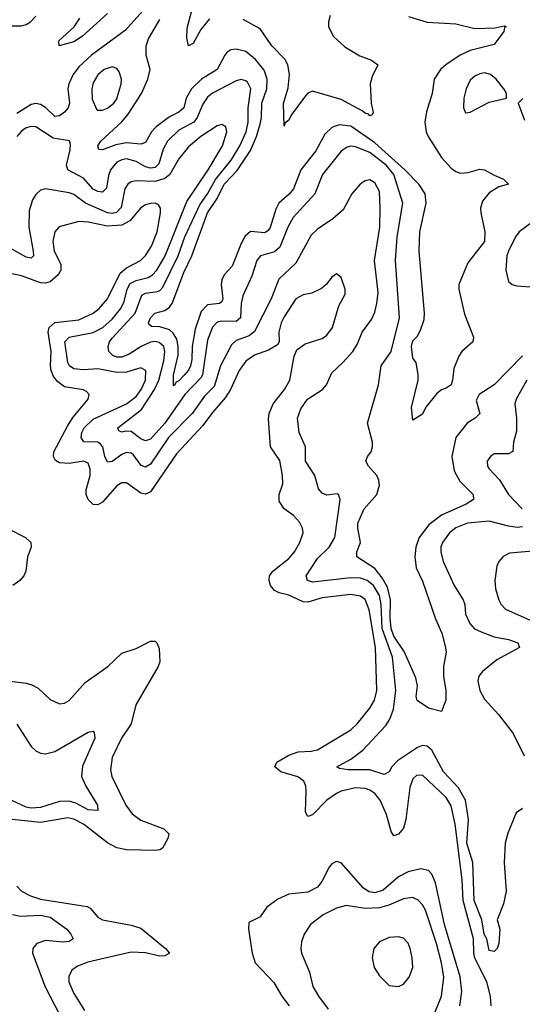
# Model space of a CAD drawing. Header units: inches. Extents: x 1843162 to 1959474, y 907081 to 1016326.
# Tile 44 of 256: x 1861363 to 1863469, y 933816 to 937939. Entities that reach past the tile are written whole.
import ezdxf

# ---------------------------------------------------------------- set-up
doc = ezdxf.new("R2010")
doc.units = ezdxf.units.IN
doc.header["$MEASUREMENT"] = 0
doc.layers.add('B8963', color=7, linetype='Continuous')

msp = doc.modelspace()

# ---------------------------------------------------------------- linework, layer by layer
at = {"layer": 'B8963', "color": 5}
for points, elevation in [([(1862157.8, 937942.3), (1862121.7, 937898.3), (1862090, 937839.2), (1862070, 937829.7), (1862063, 937863), (1862064.1, 937904.1), (1862092.1, 938010)], 580), ([(1861890, 937989), (1861805.2, 937894.8), (1861663.4, 937790), (1861610, 937740.9), (1861586.9, 937710), (1861567.8, 937670), (1861564.3, 937650), (1861571.9, 937590), (1861565.7, 937570), (1861550, 937551.9), (1861530, 937536.4), (1861510, 937533.5), (1861470, 937571.9), (1861450, 937584.4), (1861430, 937588), (1861410, 937584.2), (1861350, 937545.6)], 620), ([(1861730, 937964.9), (1861626, 937870), (1861590, 937845.6), (1861527.3, 937830), (1861526.6, 937850), (1861590.3, 937909.7), (1861614.9, 937945.1)], 580), ([(1862663.3, 937956.7), (1862656.1, 937930), (1862656.6, 937910), (1862676.5, 937870), (1862725.2, 937825.2), (1862788.2, 937788.2), (1862837.1, 937770), (1862863.7, 937750), (1862839.4, 937700.6), (1862831.5, 937670), (1862834.8, 937590), (1862843.9, 937550), (1862840, 937540), (1862830, 937536.1), (1862823.7, 937543.7), (1862810, 937547.3), (1862797.9, 937557.9), (1862710, 937604.4), (1862590, 937639.4), (1862570, 937631.9), (1862559.4, 937620.6), (1862500.3, 937539.7), (1862490, 937518.5), (1862473.7, 937506.3), (1862470, 937493.2), (1862467.5, 937587.5), (1862487.1, 937652.9), (1862493, 937710), (1862485.9, 937750), (1862473.5, 937773.5), (1862419.4, 937830), (1862370, 937900.8), (1862299.4, 937939.4)], 580), ([(1861330, 937913.6), (1861370, 937913.8), (1861390, 937919.1), (1861407.3, 937930), (1861430, 937953.1)], 620), ([(1862991.9, 937951.9), (1863070, 937929), (1863190, 937921.2), (1863270, 937901.5), (1863354.5, 937905.5), (1863392.6, 937912.6), (1863401, 937910), (1863393.7, 937906.3), (1863391.3, 937890), (1863350, 937835.1), (1863250, 937809.9), (1863208.7, 937790), (1863148.1, 937750), (1863125.5, 937730), (1863099, 937690), (1863090.2, 937630), (1863067.3, 937552.7), (1863060.1, 937510), (1863065.1, 937470), (1863073.6, 937450), (1863130, 937361.9), (1863170, 937317.3), (1863190, 937302.9), (1863210, 937296.5), (1863241.1, 937298.9), (1863290, 937313.4), (1863310, 937310.4), (1863350, 937287.4), (1863390, 937271.3), (1863410.4, 937250), (1863370, 937239.7), (1863330, 937214.2), (1863301.2, 937178.8), (1863293.8, 937150), (1863294.2, 937130), (1863311.4, 937050), (1863310.1, 937010), (1863239.8, 936920.2), (1863203.2, 936830), (1863203.2, 936810), (1863225.9, 936705.9), (1863263.8, 936610), (1863260.7, 936590), (1863214.8, 936550), (1863202, 936530), (1863181.3, 936478.7), (1863176.4, 936430), (1863170, 936409.3), (1863150, 936395.3), (1863130.6, 936389.4), (1863110, 936373.2), (1863064.2, 936315.8), (1863050, 936287), (1863010, 936262), (1863004.7, 936315.2), (1863031.5, 936430), (1863032.1, 936452.1), (1863023.7, 936503.7), (1863010, 936521.2), (1863004.2, 936570), (1863010, 936594), (1863028.4, 936611.6), (1863041.7, 936638.3), (1863056.6, 936683.4), (1863059.1, 936710), (1863036.4, 936970), (1863039.8, 937050), (1863066, 937170), (1863061.7, 937210), (1863035.4, 937250), (1862976.7, 937310), (1862850, 937423.2), (1862750, 937492.5), (1862701.6, 937498.4), (1862670, 937487), (1862640.5, 937459.5), (1862603.8, 937390), (1862541, 937310), (1862509.2, 937230), (1862491.7, 937208.3), (1862447.9, 937170), (1862435.2, 937144.8), (1862411.6, 937068.4), (1862403.2, 937056.8), (1862390, 937046.6), (1862330, 937051.3), (1862307, 937033), (1862290, 937001.5), (1862253.3, 936906.7), (1862219.6, 936870), (1862209.3, 936850), (1862206.7, 936830), (1862213.1, 936770), (1862210, 936757.4), (1862199.3, 936750), (1862150, 936744.6), (1862123.6, 936716.4), (1862097.2, 936642.8), (1862084.7, 936570), (1862083.7, 936516.3), (1862078.6, 936490), (1862070, 936471.3), (1862051.8, 936450), (1862030, 936426.6), (1862018.7, 936421.3), (1862010, 936405.6), (1862006.7, 936406.7), (1862006.7, 936450), (1862026.2, 936533.8), (1862027.1, 936570), (1862021, 936601), (1862006, 936626), (1861990, 936639.7), (1861950, 936653.1), (1861914.5, 936654.6), (1861903.5, 936663.5), (1861902.4, 936670), (1861910, 936691), (1861928.2, 936710), (1861970, 936720.9), (1861990, 936735), (1862001.4, 936750), (1862050, 936880.5), (1862083.9, 936950), (1862149.5, 937130), (1862190.4, 937190), (1862219.3, 937250), (1862273.1, 937306.9), (1862330, 937391.6), (1862355.1, 937450), (1862370, 937501.5), (1862375.9, 937530), (1862376.6, 937590), (1862398.1, 937650), (1862399.8, 937690), (1862387.3, 937727.3), (1862350, 937771.6), (1862310, 937805.4), (1862270, 937815.9), (1862247.9, 937812.1), (1862230, 937801.6), (1862221.4, 937790), (1862190, 937730), (1862124.9, 937690), (1862083, 937650), (1862059.4, 937610), (1862050, 937569.2), (1862030, 937552.1), (1861990, 937532.7), (1861934.9, 937490), (1861915, 937470), (1861890, 937424.1), (1861870, 937417.1), (1861810, 937423.9), (1861765.2, 937414.8), (1861710, 937394.5), (1861694.7, 937394.7), (1861689.3, 937410), (1861702.1, 937430), (1861790, 937511.3), (1861816.8, 937543.2), (1861872.5, 937630), (1861899.7, 937690), (1861908.9, 937730), (1861893, 937790), (1861892.8, 937830), (1861901.9, 937858.1), (1861950, 937939.5)], 620), ([(1863470, 936531.5), (1863350, 936409.8), (1863287.4, 936370), (1863275.8, 936344.2), (1863290.8, 936289.2), (1863270.4, 936270), (1863237.5, 936250), (1863190.2, 936190), (1863173.9, 936110), (1863183.6, 936050), (1863206.7, 936006.7), (1863262.4, 935950), (1863264, 935930), (1863233.4, 935910), (1863130, 935864.3), (1863076.6, 935823.4), (1863036.9, 935770), (1863023, 935730), (1863017.7, 935690), (1863023.9, 935643.9), (1863050, 935587.4), (1863104.1, 935430), (1863131.2, 935370), (1863146, 935310), (1863148.9, 935290), (1863138.7, 935230), (1863137.6, 935190), (1863148.4, 935130), (1863148.4, 935090), (1863130, 935042), (1863075.3, 935055.3), (1863027.9, 935087.9), (1863024.4, 935104.4), (1863029, 935150), (1863022.3, 935182.3), (1862973.1, 935293.1), (1862930, 935357.8), (1862919.2, 935390), (1862914.5, 935434.5), (1862916.8, 935510), (1862903.1, 935563.1), (1862881.4, 935601.4), (1862850, 935640.9), (1862775.4, 935690), (1862774.5, 935710), (1862789.9, 935750), (1862778.7, 935810), (1862779.7, 935830), (1862806.5, 935890), (1862859, 935950), (1862869.9, 935990), (1862867.6, 936010), (1862858.9, 936030), (1862824, 936070), (1862813, 936090), (1862820.5, 936110), (1862835.5, 936130), (1862841.5, 936150), (1862841, 936170), (1862819.4, 936250), (1862866.4, 936410), (1862877.4, 936490), (1862919.4, 936550), (1862954.1, 936690), (1862936.6, 936930), (1862944.3, 937030), (1862967.6, 937170), (1862930.6, 937290), (1862898.4, 937330), (1862830, 937383), (1862770, 937406.1), (1862750, 937409.2), (1862734.8, 937405.2), (1862710, 937388.2), (1862632, 937290), (1862598.9, 937210), (1862508.4, 937110), (1862485.9, 937070), (1862453, 936987), (1862430, 936967.3), (1862371.4, 936950), (1862355.5, 936930), (1862335.6, 936864.4), (1862297.8, 936782.2), (1862291.1, 936750), (1862287.5, 936690), (1862270, 936675.4), (1862210, 936676.2), (1862190, 936671.8), (1862170, 936651.4), (1862150, 936597.6), (1862127.9, 936452.1), (1862121.4, 936438.6), (1862054.4, 936370), (1861970.8, 936250), (1861910, 936182.8), (1861890, 936174.8), (1861870, 936184), (1861830, 936214.5), (1861804.4, 936215.6), (1861790, 936211.2), (1861777.6, 936217.6), (1861773.7, 936230), (1861873.3, 936306.7), (1861927.1, 936390), (1861945.9, 936430), (1861966.3, 936510), (1861971.2, 936550), (1861966.3, 936570), (1861947.6, 936587.6), (1861930, 936591.3), (1861910, 936588.1), (1861871.3, 936570), (1861821.9, 936538.1), (1861790, 936525.7), (1861770, 936525.9), (1861752.8, 936532.8), (1861736, 936550), (1861732.7, 936570), (1861738.5, 936590), (1861750, 936605.4), (1861846.9, 936710), (1861874.7, 936785.3), (1861890, 936794.3), (1861939.7, 936800.3), (1861950, 936804.3), (1861961.8, 936818.2), (1862026.2, 936950), (1862054.9, 937030), (1862116.7, 937163.3), (1862149.6, 937210), (1862182.4, 937270), (1862249, 937350), (1862285.3, 937410), (1862311.9, 937470), (1862319.9, 937510), (1862319.9, 937570), (1862330.8, 937650), (1862316.9, 937676.9), (1862310, 937683.2), (1862290, 937688.4), (1862270, 937683.4), (1862170, 937631.4), (1862150, 937613.9), (1862130, 937584.8), (1862106.8, 937530), (1862092.2, 937510), (1862030, 937476.6), (1861982.1, 937430), (1861963.8, 937396.2), (1861945.1, 937334.9), (1861930, 937319.9), (1861910, 937317.4), (1861890, 937322.5), (1861850, 937344.5), (1861810, 937355.6), (1861790, 937352.5), (1861770, 937342.5), (1861742.6, 937310), (1861734.1, 937285.9), (1861726.2, 937233.8), (1861710, 937216.7), (1861690, 937218.8), (1861670, 937229.9), (1861630, 937274.9), (1861563.9, 937310), (1861558.4, 937330), (1861573.6, 937393.6), (1861575.9, 937415.9), (1861571.9, 937431.9), (1861503.3, 937443.3), (1861430, 937489.9), (1861410, 937492.2), (1861390, 937485.4), (1861370, 937471.6), (1861350.1, 937450)], 640), ([(1863470.4, 937609.6), (1863450.8, 937590), (1863477.6, 937517.6)], 640), ([(1863470, 934635.8), (1863442.5, 934617.5), (1863407.7, 934532.3), (1863397.2, 934490), (1863393, 934410), (1863400.2, 934290), (1863390, 934236), (1863363.7, 934170), (1863373.7, 934130), (1863370.4, 934070), (1863363, 934050), (1863350, 934037), (1863330, 934041.2), (1863319.9, 934090), (1863309.3, 934110), (1863299.4, 934170), (1863267, 934250), (1863260.9, 934410), (1863236.3, 934490), (1863243.4, 934590), (1863230.2, 934670.2), (1863201.8, 934721.8), (1863137.6, 934790), (1863090, 934879.6), (1863070, 934897.2), (1863050, 934899.5), (1863030, 934890.7), (1862945.2, 934834.8), (1862922, 934810), (1862910, 934788.7), (1862890, 934778.1), (1862830, 934798.3), (1862738.2, 934798.2), (1862702.8, 934802.8), (1862692, 934810), (1862750, 934842.9), (1862800.4, 934879.6), (1862896.2, 934983.8), (1862913, 935010), (1862928.8, 935051.2), (1862937.9, 935130), (1862924.1, 935270), (1862881.1, 935390), (1862877.1, 935490), (1862870, 935527.3), (1862844.4, 935570), (1862818.4, 935590), (1862790, 935600.3), (1862750, 935601.3), (1862590, 935583.7), (1862568.6, 935590), (1862563.5, 935610), (1862610, 935683.2), (1862658.7, 935730), (1862682.8, 935770), (1862705.1, 935930), (1862698.4, 935950), (1862692.9, 935952.9), (1862650, 935948.3), (1862630, 935956.9), (1862614.8, 935974.8), (1862599.8, 936030), (1862559.8, 936090), (1862559.8, 936150), (1862533.3, 936210), (1862526.4, 936270), (1862541, 936310), (1862569, 936350), (1862631.1, 936390), (1862647.4, 936410), (1862670, 936459.5), (1862717, 936503), (1862758, 936550), (1862777.8, 936582.2), (1862797.1, 936630), (1862836.5, 936683.5), (1862850, 936714.4), (1862859.3, 936750), (1862863.9, 936796.1), (1862849.2, 936930), (1862871.3, 937070), (1862873.5, 937150), (1862870, 937219.3), (1862850, 937256.4), (1862830, 937268.3), (1862810, 937264.4), (1862788.9, 937250), (1862754.4, 937210), (1862717.6, 937142.4), (1862675.2, 937104.8), (1862610, 937061.6), (1862583.8, 937036.2), (1862520, 936920), (1862447.9, 936852.1), (1862416.8, 936770), (1862346.8, 936633.2), (1862324.3, 936615.7), (1862270, 936595.4), (1862250, 936577), (1862204.4, 936490), (1862177.4, 936402.6), (1862136.9, 936363.1), (1862085.5, 936290), (1861985.9, 936190), (1861910, 936077.8), (1861890, 936065.3), (1861871.9, 936071.9), (1861837.5, 936117.5), (1861830, 936123.8), (1861810, 936127), (1861790, 936118.2), (1861750, 936089.3), (1861730, 936085.8), (1861719.5, 936110), (1861710.6, 936150), (1861701.4, 936161.4), (1861689.5, 936169.5), (1861631.6, 936171.6), (1861619.9, 936190), (1861623.1, 936210), (1861633.1, 936230), (1861670, 936266.5), (1861810, 936330.1), (1861850, 936361.2), (1861871.8, 936390), (1861890.3, 936430), (1861890.9, 936470), (1861870, 936481.2), (1861810, 936463.4), (1861770, 936462), (1861690, 936476.3), (1861630, 936472.7), (1861590, 936477.3), (1861571.2, 936490), (1861564.1, 936504.1), (1861551.8, 936590), (1861570.3, 936609.7), (1861670, 936629.1), (1861710.4, 936650), (1861750, 936685.3), (1861785.8, 936730), (1861800.5, 936759.5), (1861813.5, 936810), (1861825.5, 936834.5), (1861850, 936847), (1861900.6, 936859.4), (1861918.5, 936870), (1861937.4, 936890), (1861972.2, 936950), (1862062.6, 937177.4), (1862152, 937310), (1862212.6, 937410), (1862229.8, 937470), (1862226, 937490), (1862210, 937499.8), (1862190, 937493.8), (1862121.8, 937450), (1862070, 937407.2), (1862030, 937356.8), (1861991, 937290), (1861970, 937273.3), (1861930, 937261.3), (1861850, 937264.3), (1861830, 937260.5), (1861815.2, 937250), (1861803.7, 937230), (1861787.7, 937152.3), (1861768.8, 937131.2), (1861750, 937126.9), (1861730, 937130), (1861638.1, 937170), (1861590, 937206.3), (1861570, 937214.5), (1861470, 937231.2), (1861450, 937225.4), (1861430, 937206.9), (1861415.9, 937184.1), (1861402.1, 937137.9), (1861401.3, 937070), (1861419.6, 936970), (1861420.2, 936950), (1861410, 936940.6), (1861390, 936944.6), (1861290, 937000.4)], 660), ([(1863337.4, 933810), (1863335.7, 933850), (1863319.9, 933910), (1863269.7, 934009.7), (1863264.9, 934030), (1863264.5, 934090), (1863221.2, 934250), (1863216.7, 934336.7), (1863187.5, 934570), (1863170, 934647.4), (1863150, 934682), (1863050, 934775.9), (1863025.6, 934774.4), (1863010, 934760.4), (1862996.7, 934723.3), (1862979.9, 934590), (1862970, 934553.7), (1862950, 934527.7), (1862930, 934521.4), (1862919.2, 934539.2), (1862900.1, 934610), (1862872.8, 934670), (1862850, 934698.4), (1862830, 934712.1), (1862810, 934719.6), (1862770, 934722.2), (1862710, 934707.9), (1862690, 934698.8), (1862650.1, 934670), (1862590, 934609.8), (1862570, 934602.6), (1862560.2, 934620.2), (1862563.2, 934710), (1862560.9, 934730), (1862552.4, 934750), (1862527.9, 934767.9), (1862456.8, 934790), (1862431.8, 934810), (1862440.3, 934830), (1862490, 934859), (1862530, 934873.1), (1862584.4, 934875.6), (1862610, 934882.1), (1862750, 934965.4), (1862776.3, 934990), (1862830, 935056.6), (1862848.9, 935090), (1862859.5, 935130), (1862853.8, 935310), (1862827.1, 935467.1), (1862810, 935510.5), (1862790, 935524.3), (1862750, 935531.8), (1862630, 935517.8), (1862570, 935500.5), (1862550, 935501.2), (1862490, 935529.5), (1862450, 935538.7), (1862430, 935549.3), (1862414.1, 935570), (1862407.4, 935590), (1862409.4, 935610), (1862423.2, 935630), (1862490, 935683), (1862513.5, 935710), (1862536.9, 935750), (1862549.9, 935790), (1862547.7, 935810), (1862535.4, 935835.4), (1862510, 935863.4), (1862470, 935890.8), (1862450, 935922.9), (1862449.9, 935950), (1862465.1, 935994.9), (1862464.3, 936030), (1862452.5, 936092.5), (1862413.3, 936150), (1862405.6, 936265.6), (1862407.9, 936290), (1862425.2, 936330), (1862472.1, 936390), (1862495, 936430), (1862512.8, 936530), (1862523.7, 936556.3), (1862558.4, 936581.6), (1862630, 936604.1), (1862650, 936618.2), (1862673.7, 936650), (1862700, 936740), (1862725.7, 936790), (1862725.7, 936810), (1862710, 936859.3), (1862690, 936875.1), (1862670, 936860.9), (1862646.7, 936830), (1862627.3, 936812.7), (1862586.5, 936793.5), (1862550, 936787), (1862520.2, 936770), (1862470, 936695.1), (1862458.1, 936670), (1862448.9, 936630), (1862449.2, 936590), (1862442.1, 936577.9), (1862405.3, 936554.7), (1862346.4, 936533.6), (1862310, 936508.3), (1862282.5, 936470), (1862245.8, 936390), (1862224, 936356), (1862170, 936294), (1862130, 936239.7), (1862019.4, 936120.6), (1861910, 935961.9), (1861890, 935951.6), (1861870, 935956), (1861810, 935999.1), (1861790, 935999.1), (1861770, 935986.3), (1861710, 935918.4), (1861690, 935906.9), (1861670, 935909.3), (1861649.3, 935929.3), (1861640.9, 935950), (1861641.5, 935970), (1861657.4, 936030), (1861657.3, 936057.3), (1861650, 936081.5), (1861630, 936090.3), (1861570, 936080.6), (1861530, 936082.6), (1861513.2, 936093.2), (1861504.2, 936110), (1861505.3, 936130), (1861563.2, 936236.8), (1861586.1, 936273.9), (1861648.9, 936350), (1861654.2, 936370), (1861642.3, 936382.3), (1861628.5, 936388.5), (1861550, 936400.9), (1861522.1, 936422.1), (1861504.7, 936444.7), (1861494.5, 936470), (1861492.2, 936490), (1861494.1, 936550), (1861482, 936630), (1861486.2, 936650), (1861510, 936670.5), (1861610, 936682.5), (1861670.5, 936710), (1861696.2, 936730), (1861730, 936770.1), (1861783.1, 936876.9), (1861810, 936899.9), (1861869.1, 936930), (1861890, 936950.9), (1861915.5, 936990), (1861938.2, 937050), (1861952.7, 937130), (1861953, 937150), (1861944, 937164), (1861930, 937171.3), (1861910, 937169.8), (1861890, 937163.7), (1861870, 937150.7), (1861823.8, 937096.2), (1861790, 937078.8), (1861730, 937074.3), (1861649.1, 937090.9), (1861610, 937094.2), (1861527.9, 937072.1), (1861509.4, 937050), (1861502, 937010), (1861507.3, 936970), (1861535.3, 936915.3), (1861535.4, 936890), (1861524.1, 936870), (1861490, 936841.4), (1861470, 936835.4), (1861450, 936836.6), (1861370, 936866.1), (1861330, 936874.2)], 680), ([(1863508.5, 937090), (1863454.9, 937050), (1863439.5, 937030), (1863410, 936969), (1863404.2, 936950), (1863399.5, 936890), (1863410, 936842.8), (1863426, 936830), (1863444.9, 936824.9), (1863519.1, 936819.1)], 640), ([(1863488.1, 936430), (1863443, 936350), (1863437.6, 936330), (1863444.1, 936270), (1863443.9, 936216.1), (1863432.1, 936170), (1863429.4, 936130.6), (1863410, 936120.9), (1863350, 936120.3), (1863334.9, 936110), (1863321.3, 936090), (1863322.6, 936070), (1863330, 936058), (1863372.7, 936012.7), (1863410.8, 935950.8), (1863468.6, 935890)], 660), ([(1863470, 935815.4), (1863447.4, 935812.6), (1863410, 935817.5), (1863330, 935838.8), (1863238.4, 935830), (1863190, 935810.5), (1863162.9, 935790), (1863134, 935750), (1863127.8, 935730), (1863126.8, 935710), (1863136.8, 935670), (1863182.7, 935570), (1863220.2, 935510), (1863227.8, 935490), (1863230.2, 935450), (1863248.1, 935410), (1863268.8, 935388.8), (1863295.6, 935375.6), (1863350, 935355.1), (1863410, 935343.5), (1863450.4, 935330), (1863457.1, 935310), (1863361.2, 935258.8), (1863301.5, 935210), (1863286.4, 935190), (1863281.5, 935170), (1863290.1, 935130), (1863310, 935093.2), (1863368.1, 935030), (1863430.1, 934950.1), (1863476.8, 934856.8)], 660), ([(1861310.2, 935810), (1861387.2, 935770), (1861409, 935750), (1861410.2, 935730), (1861395.5, 935690), (1861387.8, 935630), (1861380.3, 935610), (1861363.1, 935590), (1861334, 935570)], 680), ([(1863530, 935714.5), (1863415.5, 935704.5), (1863388.8, 935691.2), (1863370.2, 935670), (1863362.4, 935650), (1863352.7, 935590), (1863356.2, 935556.2), (1863370.2, 935510), (1863379.7, 935490), (1863398.3, 935470), (1863670, 935349.5)], 680), ([(1861311, 935170), (1861390, 935161.1), (1861413.9, 935153.9), (1861439.7, 935139.7), (1861490, 935092.6), (1861530, 935074), (1861550, 935076.5), (1861570, 935087.6), (1861636.7, 935163.3), (1861731.9, 935230), (1861790, 935286), (1861850, 935305.8), (1861910, 935336.9), (1861930, 935336.4), (1861937.1, 935330), (1861946.4, 935306.4), (1861950.2, 935250), (1861942.8, 935230), (1861849, 935070), (1861830.1, 934990), (1861789, 934931), (1861750.2, 934850), (1861742.8, 934797.2), (1861748.8, 934770), (1861807.9, 934650), (1861833.2, 934613.2), (1861870, 934586.6), (1861966.4, 934550), (1861987.4, 934530), (1861983.9, 934510), (1861961.3, 934470), (1861950, 934462.7), (1861930, 934460.2), (1861810, 934462.4), (1861770, 934470.4), (1861730, 934492.2), (1861630.4, 934570.4), (1861590, 934590.6), (1861563.9, 934596.1), (1861450, 934577.1), (1861330.8, 934589.2)], 680), ([(1861350, 934989), (1861410, 934895.9), (1861430, 934876.8), (1861450, 934867.8), (1861470, 934864.6), (1861510, 934873.8), (1861650, 934955.3), (1861670, 934959.3), (1861674.4, 934954.4), (1861677.6, 934930), (1861626.3, 934813.7), (1861621.6, 934770), (1861639.3, 934730), (1861689.1, 934650), (1861690, 934626.9), (1861650, 934630.6), (1861597.5, 934657.5), (1861570, 934666.5), (1861530, 934664.5), (1861450, 934639.9), (1861410, 934636.8), (1861390, 934641), (1861330, 934669.9)], 660), ([(1863206.8, 933810), (1863214.9, 933870), (1863208.8, 933931.2), (1863142.5, 934150), (1863104.4, 934324.4), (1863090, 934360.3), (1863075.6, 934375.6), (1863043.5, 934383.5), (1862990, 934370.4), (1862950, 934349.9), (1862886.1, 934293.9), (1862850, 934282.5), (1862827.3, 934287.3), (1862802.7, 934302.7), (1862710, 934408.6), (1862690, 934414), (1862670, 934403.5), (1862659.7, 934390), (1862629, 934330), (1862610, 934306.5), (1862570, 934286), (1862490, 934277.1), (1862443.7, 934256.3), (1862397.6, 934222.4), (1862370, 934182), (1862322, 934158), (1862321.3, 934130), (1862336.1, 934030), (1862349.2, 933990), (1862427.4, 933907.4), (1862461.1, 933850), (1862491.6, 933810)], 720), ([(1861350.2, 934310), (1861370.2, 934290), (1861407.4, 934270), (1861450, 934256.8), (1861645, 934225), (1861657.8, 934217.8), (1861690, 934180.9), (1861710.1, 934170.1), (1861830, 934147.1), (1861870, 934134.8), (1861973.6, 934050), (1861990.4, 934030), (1861970, 934018.8), (1861950, 934018.1), (1861890, 934032), (1861830, 934033.6), (1861647.9, 933992.1), (1861604.7, 933975.3), (1861581.2, 933958.8), (1861568.1, 933931.9), (1861568.7, 933910), (1861590, 933860.9), (1861634.1, 933790)], 680), ([(1863097.3, 933770), (1863129.9, 933850.1), (1863139.9, 933930), (1863130, 933989.6), (1863108.4, 934070), (1863062.7, 934210), (1863050, 934232.3), (1863031.8, 934251.8), (1863010, 934262.5), (1862970, 934257.3), (1862909.2, 934230.8), (1862870, 934219.5), (1862810, 934216.9), (1862730, 934229), (1862690, 934218.5), (1862633.7, 934190), (1862581.1, 934150), (1862554, 934110), (1862543.1, 934076.9), (1862540.2, 934050), (1862543.8, 934030), (1862576.3, 933950), (1862591.2, 933890), (1862614.2, 933850), (1862655.3, 933795.3)], 740), ([(1861332.5, 934192.5), (1861365.3, 934185.3), (1861450, 934188.7), (1861490, 934180.4), (1861559.7, 934130), (1861577.3, 934110), (1861586.4, 934090), (1861570, 934079.1), (1861544.1, 934075.9), (1861470, 934082.4), (1861434.3, 934070), (1861417.4, 934050), (1861416.1, 934030), (1861468.6, 933888.6), (1861530, 933772.7)], 660)]:
    msp.add_lwpolyline(points, dxfattribs=dict(at, elevation=elevation))
for points, elevation in [([(1861750, 937741.8), (1861716.5, 937730), (1861690, 937708.6), (1861670, 937675.1), (1861665.3, 937650), (1861666.3, 937606.3), (1861684.1, 937564.1), (1861690, 937559.5), (1861710, 937559.7), (1861730, 937568.5), (1861756.8, 937590), (1861770, 937607.2), (1861787.5, 937670), (1861788.9, 937690), (1861780, 937720), (1861770, 937735.1)], 640), ([(1863310, 937716.2), (1863290, 937712.8), (1863270, 937703.1), (1863250, 937685.1), (1863232.9, 937650), (1863223.5, 937610), (1863221.7, 937570), (1863230, 937548.2), (1863250, 937552.2), (1863330, 937593.8), (1863402, 937610), (1863402, 937630), (1863391.3, 937650), (1863359.1, 937690), (1863334.7, 937710)], 640), ([(1862950, 934098.3), (1862910, 934096), (1862870, 934076.9), (1862846.7, 934050), (1862839.5, 934010), (1862848.4, 933970), (1862870, 933934.8), (1862910, 933894.8), (1862950, 933890.7), (1862970, 933900.7), (1862995.1, 933930), (1863009.7, 933970), (1863007.2, 934010), (1862998, 934050), (1862990, 934071.8), (1862970, 934092.8)], 760)]:
    msp.add_lwpolyline(points, close=True, dxfattribs=dict(at, elevation=elevation))

doc.saveas('drawing.dxf')
